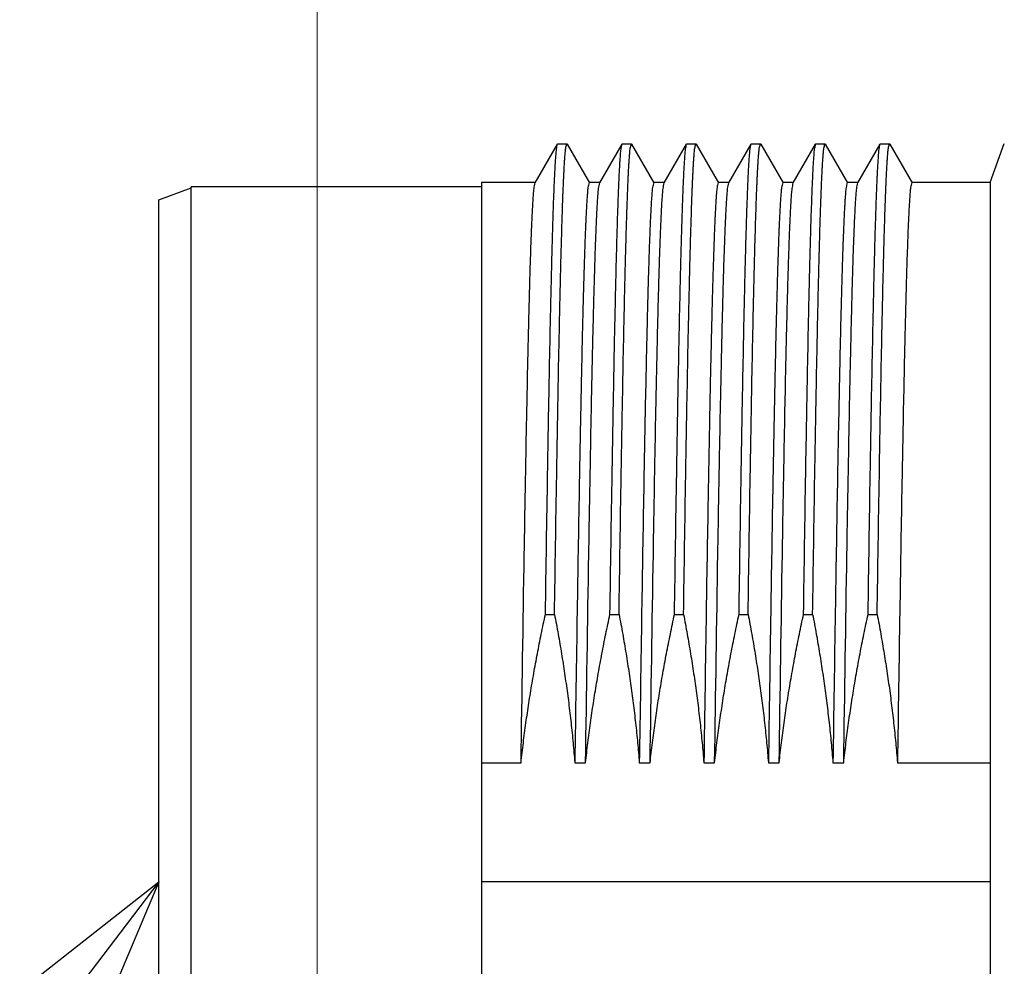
# Model space of a CAD drawing. Header units: millimetres. Extents: x 0 to 1300, y 0 to 891.
# Tile 92 of 148: x 374 to 389, y 477 to 492. Entities that reach past the tile are written whole.
import ezdxf

# ---------------------------------------------------------------- set-up
doc = ezdxf.new("R2010")
doc.units = ezdxf.units.MM
doc.header["$LTSCALE"] = 0.545669
doc.layers.add('NoLayerName_001', color=7, linetype='Continuous')
doc.layers.add('NoLayerName_008', color=7, linetype='Continuous')
doc.styles.get("Standard").update_dxf_attribs({"font": 'txt', "bigfont": 'extfont2'})
doc.dimstyles.get("Standard").update_dxf_attribs({"dimtxt": 2.5, "dimasz": 2.5, "dimexe": 1, "dimexo": 1, "dimtad": 1, "dimdec": 3, "dimzin": 0, "dimdsep": 46, "dimtxsty": 'Standard', "dimcen": 2.5, "dimadec": 3, "dimazin": 0, "dimtfac": 0.75, "dimtdec": 3, "dimtmove": 0, "dimatfit": 3, "dimfxl": 1, "dimarcsym": 0})

# ---------------------------------------------------------------- blocks, each defined once
blk = doc.blocks.new('_OPEN30')
at = {"color": 0, "linetype": 'ByBlock', "lineweight": -2}
for p, q in [((-1, 0.267949), (0, 0)), ((0, 0), (-1, -0.267949)), ((0, 0), (-1, 0))]:
    blk.add_line(p, q, dxfattribs=at)
blk = doc.blocks.new('*D33')
at = {"layer": 'Defpoints', "color": 0}
for p in [(378.5, 537.5), (600, 535), (378.5, 404.675)]:
    blk.add_point(p, dxfattribs=at)
at = {"layer": 'NoLayerName_001', "color": 0, "linetype": 'Continuous', "lineweight": 13}
for p, q in [((378.5, 534.5), (378.5, 401.675)), ((600, 532), (600, 401.675)), ((595.5, 404.675), (383, 404.675))]:
    blk.add_line(p, q, dxfattribs=at)
at = {"layer": 'NoLayerName_001', "color": 0, "lineweight": 13, "xscale": 4.5, "yscale": 4.5, "zscale": 4.5, "rotation": 180}
blk.add_blockref('_OPEN30', (378.5, 404.675), dxfattribs=at)
at = {"layer": 'NoLayerName_001', "color": 0, "lineweight": 13, "xscale": 4.5, "yscale": 4.5, "zscale": 4.5}
blk.add_blockref('_OPEN30', (600, 404.675), dxfattribs=at)
at = {"layer": 'NoLayerName_001', "color": 0, "lineweight": 13, "insert": (489.25, 413.896), "char_height": 10.5, "attachment_point": 5}
blk.add_mtext('\\W0.8000;２２２', dxfattribs=at)

msp = doc.modelspace()

# ---------------------------------------------------------------- linework, layer by layer
at = {"layer": 'NoLayerName_001', "color": 60, "linetype": 'Continuous', "lineweight": 25}
for p, q in [((381.87945353, 489.43899739), (382.2257869, 490.03868075)), ((382.2257869, 490.03868075), (382.22962057, 490.042)), ((382.22962057, 490.042), (382.3705087, 490.042)), ((382.3705087, 490.042), (382.37434237, 490.03868075)), ((382.37434237, 490.03868075), (382.72067574, 489.43899739)), ((382.87945353, 489.43899739), (383.2257869, 490.03868075)), ((383.2257869, 490.03868075), (383.22962057, 490.042)), ((383.22962057, 490.042), (383.3705087, 490.042)), ((383.3705087, 490.042), (383.37434237, 490.03868075)), ((383.37434237, 490.03868075), (383.72067574, 489.43899739)), ((383.87945353, 489.43899739), (384.2257869, 490.03868075)), ((384.2257869, 490.03868075), (384.22962057, 490.042)), ((384.22962057, 490.042), (384.3705087, 490.042)), ((384.3705087, 490.042), (384.37434237, 490.03868075)), ((384.37434237, 490.03868075), (384.72067574, 489.43899739)), ((384.87945353, 489.43899739), (385.2257869, 490.03868075)), ((385.2257869, 490.03868075), (385.22962057, 490.042)), ((385.22962057, 490.042), (385.3705087, 490.042)), ((385.3705087, 490.042), (385.37434237, 490.03868075)), ((385.37434237, 490.03868075), (385.72067574, 489.43899739)), ((385.87945353, 489.43899739), (386.2257869, 490.03868075)), ((386.2257869, 490.03868075), (386.22962057, 490.042)), ((386.22962057, 490.042), (386.3705087, 490.042)), ((386.3705087, 490.042), (386.37434237, 490.03868075)), ((386.37434237, 490.03868075), (386.72067574, 489.43899739)), ((386.87945353, 489.43899739), (387.2257869, 490.03868075)), ((387.2257869, 490.03868075), (387.22962057, 490.042)), ((387.22962057, 490.042), (387.3705087, 490.042)), ((387.3705087, 490.042), (387.37434237, 490.03868075)), ((387.37434237, 490.03868075), (387.72067574, 489.43899739)), ((381.88349908, 489.4425), (381.05006463, 489.4425)), ((381.05006463, 489.44231356), (381.05006463, 467.75768644)), ((382.88349908, 489.4425), (382.71663019, 489.4425)), ((383.88349908, 489.4425), (383.71663019, 489.4425)), ((384.88349908, 489.4425), (384.71663019, 489.4425)), ((385.88349908, 489.4425), (385.71663019, 489.4425)), ((386.88349908, 489.4425), (386.71663019, 489.4425)), ((388.92895272, 489.4425), (387.71663019, 489.4425)), ((388.92895272, 489.4425), (388.92895272, 467.7575)), ((382.03865716, 482.74760654), (382.17954529, 482.74760654)), ((383.03865716, 482.74760654), (383.17954529, 482.74760654)), ((384.03865716, 482.74760654), (384.17954529, 482.74760654)), ((385.03865716, 482.74760654), (385.17954529, 482.74760654)), ((386.03865716, 482.74760654), (386.17954529, 482.74760654)), ((387.03865716, 482.74760654), (387.17954529, 482.74760654)), ((381.05006463, 480.44787615), (381.66075675, 480.44787615)), ((382.49388786, 480.44787615), (382.66075675, 480.44787615)), ((383.49388786, 480.44787615), (383.66075675, 480.44787615)), ((384.49388786, 480.44787615), (384.66075675, 480.44787615)), ((385.49388786, 480.44787615), (385.66075675, 480.44787615)), ((386.49388786, 480.44787615), (386.66075675, 480.44787615)), ((387.49388786, 480.44787615), (388.92895272, 480.44787615)), ((388.92895272, 478.6), (381.05006463, 478.6))]:
    msp.add_line(p, q, dxfattribs=at)
for points, knots in [([(382.03865716, 482.74760654), (382.05011165, 483.47705781), (382.06696609, 484.61177542), (382.09154539, 486.01660394), (382.10819095, 486.88108565), (382.12076544, 487.47539405), (382.13071751, 487.90760049), (382.1387789, 488.23174106), (382.14600451, 488.50184507), (382.15222185, 488.71791635), (382.15807088, 488.90696656), (382.1634339, 489.06899834), (382.16827441, 489.20401197), (382.17243366, 489.31201201), (382.17572859, 489.39300554), (382.17922277, 489.47399161), (382.18295172, 489.55496703), (382.18700085, 489.63592778), (382.19153122, 489.71685715), (382.19641062, 489.79778588), (382.2028903, 489.87854823), (382.20818712, 489.95955288), (382.22067073, 490.0122123), (382.22578691, 490.03866456)], [0, 0, 0, 0, 2.1886235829, 3.4045258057, 4.2151272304, 4.7825481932, 5.187848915, 5.5120895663, 5.7552699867, 5.9984504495, 6.1605710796, 6.3226916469, 6.4848115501, 6.5658714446, 6.646931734, 6.7279929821, 6.8090551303, 6.8901160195, 6.9711741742, 7.0522352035, 7.1332938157, 7.2143798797, 7.2952073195, 7.2952073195, 7.2952073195, 7.2952073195]), ([(382.17954529, 482.74760654), (382.19081424, 483.46598834), (382.20733019, 484.57833654), (382.23158575, 485.9687134), (382.24797224, 486.82608618), (382.26063136, 487.42854144), (382.27067305, 487.8687799), (382.27925307, 488.21632116), (382.28668435, 488.49433965), (382.29334539, 488.72600874), (382.29909002, 488.91133173), (382.30449648, 489.0734771), (382.30946734, 489.21244735), (382.31393654, 489.3282439), (382.31779207, 489.42086986), (382.32085237, 489.49033216), (382.32410004, 489.5597862), (382.32758372, 489.6292276), (382.33134108, 489.69865837), (382.33556834, 489.76805149), (382.34005843, 489.83746598), (382.34641014, 489.90660453), (382.35034109, 489.97600104), (382.36479789, 490.01993448), (382.3705087, 490.04198041)], [0, 0, 0, 0, 2.1554105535, 3.337409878, 4.1717623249, 4.7279973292, 5.1451736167, 5.4928205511, 5.7709381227, 5.9795263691, 6.1881146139, 6.3271735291, 6.4662324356, 6.6052915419, 6.6748210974, 6.7443506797, 6.8138805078, 6.8834100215, 6.9529383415, 7.0224697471, 7.0919990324, 7.1615237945, 7.2310398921, 7.2993606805, 7.2993606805, 7.2993606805, 7.2993606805]), ([(383.03865716, 482.74760654), (383.05011165, 483.47705781), (383.06696609, 484.61177542), (383.09154539, 486.01660394), (383.10819095, 486.88108565), (383.12076544, 487.47539405), (383.13071751, 487.90760049), (383.1387789, 488.23174106), (383.14600451, 488.50184507), (383.15222185, 488.71791635), (383.15807088, 488.90696656), (383.1634339, 489.06899834), (383.16827441, 489.20401197), (383.17243366, 489.31201201), (383.17572859, 489.39300554), (383.17922277, 489.47399161), (383.18295172, 489.55496703), (383.18700085, 489.63592778), (383.19153122, 489.71685715), (383.19641062, 489.79778588), (383.2028903, 489.87854823), (383.20818712, 489.95955288), (383.22067073, 490.0122123), (383.22578691, 490.03866456)], [0, 0, 0, 0, 2.1886235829, 3.4045258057, 4.2151272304, 4.7825481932, 5.187848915, 5.5120895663, 5.7552699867, 5.9984504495, 6.1605710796, 6.3226916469, 6.4848115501, 6.5658714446, 6.646931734, 6.7279929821, 6.8090551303, 6.8901160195, 6.9711741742, 7.0522352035, 7.1332938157, 7.2143798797, 7.2952073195, 7.2952073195, 7.2952073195, 7.2952073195]), ([(383.17954529, 482.74760654), (383.19081424, 483.46598834), (383.20733019, 484.57833654), (383.23158575, 485.9687134), (383.24797224, 486.82608618), (383.26063136, 487.42854144), (383.27067305, 487.8687799), (383.27925307, 488.21632116), (383.28668435, 488.49433965), (383.29334539, 488.72600874), (383.29909002, 488.91133173), (383.30449648, 489.0734771), (383.30946734, 489.21244735), (383.31393654, 489.3282439), (383.31779207, 489.42086986), (383.32085237, 489.49033216), (383.32410004, 489.5597862), (383.32758372, 489.6292276), (383.33134108, 489.69865837), (383.33556834, 489.76805149), (383.34005843, 489.83746598), (383.34641014, 489.90660453), (383.35034109, 489.97600104), (383.36479789, 490.01993448), (383.3705087, 490.04198041)], [0, 0, 0, 0, 2.1554105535, 3.337409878, 4.1717623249, 4.7279973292, 5.1451736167, 5.4928205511, 5.7709381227, 5.9795263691, 6.1881146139, 6.3271735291, 6.4662324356, 6.6052915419, 6.6748210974, 6.7443506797, 6.8138805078, 6.8834100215, 6.9529383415, 7.0224697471, 7.0919990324, 7.1615237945, 7.2310398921, 7.2993606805, 7.2993606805, 7.2993606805, 7.2993606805]), ([(384.03865716, 482.74760654), (384.05011165, 483.47705781), (384.06696609, 484.61177542), (384.09154539, 486.01660394), (384.10819095, 486.88108565), (384.12076544, 487.47539405), (384.13071751, 487.90760049), (384.1387789, 488.23174106), (384.14600451, 488.50184507), (384.15222185, 488.71791635), (384.15807088, 488.90696656), (384.1634339, 489.06899834), (384.16827441, 489.20401197), (384.17243366, 489.31201201), (384.17572859, 489.39300554), (384.17922277, 489.47399161), (384.18295172, 489.55496703), (384.18700085, 489.63592778), (384.19153122, 489.71685715), (384.19641062, 489.79778588), (384.2028903, 489.87854823), (384.20818712, 489.95955288), (384.22067073, 490.0122123), (384.22578691, 490.03866456)], [0, 0, 0, 0, 2.1886235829, 3.4045258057, 4.2151272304, 4.7825481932, 5.187848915, 5.5120895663, 5.7552699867, 5.9984504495, 6.1605710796, 6.3226916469, 6.4848115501, 6.5658714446, 6.646931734, 6.7279929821, 6.8090551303, 6.8901160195, 6.9711741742, 7.0522352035, 7.1332938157, 7.2143798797, 7.2952073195, 7.2952073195, 7.2952073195, 7.2952073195]), ([(384.17954529, 482.74760654), (384.19081424, 483.46598834), (384.20733019, 484.57833654), (384.23158575, 485.9687134), (384.24797224, 486.82608618), (384.26063136, 487.42854144), (384.27067305, 487.8687799), (384.27925307, 488.21632116), (384.28668435, 488.49433965), (384.29334539, 488.72600874), (384.29909002, 488.91133173), (384.30449648, 489.0734771), (384.30946734, 489.21244735), (384.31393654, 489.3282439), (384.31779207, 489.42086986), (384.32085237, 489.49033216), (384.32410004, 489.5597862), (384.32758372, 489.6292276), (384.33134108, 489.69865837), (384.33556834, 489.76805149), (384.34005843, 489.83746598), (384.34641014, 489.90660453), (384.35034109, 489.97600104), (384.36479789, 490.01993448), (384.3705087, 490.04198041)], [0, 0, 0, 0, 2.1554105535, 3.337409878, 4.1717623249, 4.7279973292, 5.1451736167, 5.4928205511, 5.7709381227, 5.9795263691, 6.1881146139, 6.3271735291, 6.4662324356, 6.6052915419, 6.6748210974, 6.7443506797, 6.8138805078, 6.8834100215, 6.9529383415, 7.0224697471, 7.0919990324, 7.1615237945, 7.2310398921, 7.2993606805, 7.2993606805, 7.2993606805, 7.2993606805]), ([(385.03865716, 482.74760654), (385.05011165, 483.47705781), (385.06696609, 484.61177542), (385.09154539, 486.01660394), (385.10819095, 486.88108565), (385.12076544, 487.47539405), (385.13071751, 487.90760049), (385.1387789, 488.23174106), (385.14600451, 488.50184507), (385.15222185, 488.71791635), (385.15807088, 488.90696656), (385.1634339, 489.06899834), (385.16827441, 489.20401197), (385.17243366, 489.31201201), (385.17572859, 489.39300554), (385.17922277, 489.47399161), (385.18295172, 489.55496703), (385.18700085, 489.63592778), (385.19153122, 489.71685715), (385.19641062, 489.79778588), (385.2028903, 489.87854823), (385.20818712, 489.95955288), (385.22067073, 490.0122123), (385.22578691, 490.03866456)], [0, 0, 0, 0, 2.1886235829, 3.4045258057, 4.2151272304, 4.7825481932, 5.187848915, 5.5120895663, 5.7552699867, 5.9984504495, 6.1605710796, 6.3226916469, 6.4848115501, 6.5658714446, 6.646931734, 6.7279929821, 6.8090551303, 6.8901160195, 6.9711741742, 7.0522352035, 7.1332938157, 7.2143798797, 7.2952073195, 7.2952073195, 7.2952073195, 7.2952073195]), ([(385.17954529, 482.74760654), (385.19081424, 483.46598834), (385.20733019, 484.57833654), (385.23158575, 485.9687134), (385.24797224, 486.82608618), (385.26063136, 487.42854144), (385.27067305, 487.8687799), (385.27925307, 488.21632116), (385.28668435, 488.49433965), (385.29334539, 488.72600874), (385.29909002, 488.91133173), (385.30449648, 489.0734771), (385.30946734, 489.21244735), (385.31393654, 489.3282439), (385.31779207, 489.42086986), (385.32085237, 489.49033216), (385.32410004, 489.5597862), (385.32758372, 489.6292276), (385.33134108, 489.69865837), (385.33556834, 489.76805149), (385.34005843, 489.83746598), (385.34641014, 489.90660453), (385.35034109, 489.97600104), (385.36479789, 490.01993448), (385.3705087, 490.04198041)], [0, 0, 0, 0, 2.1554105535, 3.337409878, 4.1717623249, 4.7279973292, 5.1451736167, 5.4928205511, 5.7709381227, 5.9795263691, 6.1881146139, 6.3271735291, 6.4662324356, 6.6052915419, 6.6748210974, 6.7443506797, 6.8138805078, 6.8834100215, 6.9529383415, 7.0224697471, 7.0919990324, 7.1615237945, 7.2310398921, 7.2993606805, 7.2993606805, 7.2993606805, 7.2993606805]), ([(386.03865716, 482.74760654), (386.05011165, 483.47705781), (386.06696609, 484.61177542), (386.09154539, 486.01660394), (386.10819095, 486.88108565), (386.12076544, 487.47539405), (386.13071751, 487.90760049), (386.1387789, 488.23174106), (386.14600451, 488.50184507), (386.15222185, 488.71791635), (386.15807088, 488.90696656), (386.1634339, 489.06899834), (386.16827441, 489.20401197), (386.17243366, 489.31201201), (386.17572859, 489.39300554), (386.17922277, 489.47399161), (386.18295172, 489.55496703), (386.18700085, 489.63592778), (386.19153122, 489.71685715), (386.19641062, 489.79778588), (386.2028903, 489.87854823), (386.20818712, 489.95955288), (386.22067073, 490.0122123), (386.22578691, 490.03866456)], [0, 0, 0, 0, 2.1886235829, 3.4045258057, 4.2151272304, 4.7825481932, 5.187848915, 5.5120895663, 5.7552699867, 5.9984504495, 6.1605710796, 6.3226916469, 6.4848115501, 6.5658714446, 6.646931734, 6.7279929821, 6.8090551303, 6.8901160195, 6.9711741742, 7.0522352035, 7.1332938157, 7.2143798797, 7.2952073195, 7.2952073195, 7.2952073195, 7.2952073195]), ([(386.17954529, 482.74760654), (386.19081424, 483.46598834), (386.20733019, 484.57833654), (386.23158575, 485.9687134), (386.24797224, 486.82608618), (386.26063136, 487.42854144), (386.27067305, 487.8687799), (386.27925307, 488.21632116), (386.28668435, 488.49433965), (386.29334539, 488.72600874), (386.29909002, 488.91133173), (386.30449648, 489.0734771), (386.30946734, 489.21244735), (386.31393654, 489.3282439), (386.31779207, 489.42086986), (386.32085237, 489.49033216), (386.32410004, 489.5597862), (386.32758372, 489.6292276), (386.33134108, 489.69865837), (386.33556834, 489.76805149), (386.34005843, 489.83746598), (386.34641014, 489.90660453), (386.35034109, 489.97600104), (386.36479789, 490.01993448), (386.3705087, 490.04198041)], [0, 0, 0, 0, 2.1554105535, 3.337409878, 4.1717623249, 4.7279973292, 5.1451736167, 5.4928205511, 5.7709381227, 5.9795263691, 6.1881146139, 6.3271735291, 6.4662324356, 6.6052915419, 6.6748210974, 6.7443506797, 6.8138805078, 6.8834100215, 6.9529383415, 7.0224697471, 7.0919990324, 7.1615237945, 7.2310398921, 7.2993606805, 7.2993606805, 7.2993606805, 7.2993606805]), ([(387.03865716, 482.74760654), (387.05011165, 483.47705781), (387.06696609, 484.61177542), (387.09154539, 486.01660394), (387.10819095, 486.88108565), (387.12076544, 487.47539405), (387.13071751, 487.90760049), (387.1387789, 488.23174106), (387.14600451, 488.50184507), (387.15222185, 488.71791635), (387.15807088, 488.90696656), (387.1634339, 489.06899834), (387.16827441, 489.20401197), (387.17243366, 489.31201201), (387.17572859, 489.39300554), (387.17922277, 489.47399161), (387.18295172, 489.55496703), (387.18700085, 489.63592778), (387.19153122, 489.71685715), (387.19641062, 489.79778588), (387.2028903, 489.87854823), (387.20818712, 489.95955288), (387.22067073, 490.0122123), (387.22578691, 490.03866456)], [0, 0, 0, 0, 2.1886235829, 3.4045258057, 4.2151272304, 4.7825481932, 5.187848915, 5.5120895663, 5.7552699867, 5.9984504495, 6.1605710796, 6.3226916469, 6.4848115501, 6.5658714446, 6.646931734, 6.7279929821, 6.8090551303, 6.8901160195, 6.9711741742, 7.0522352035, 7.1332938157, 7.2143798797, 7.2952073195, 7.2952073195, 7.2952073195, 7.2952073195]), ([(387.17954529, 482.74760654), (387.19081424, 483.46598834), (387.20733019, 484.57833654), (387.23158575, 485.9687134), (387.24797224, 486.82608618), (387.26063136, 487.42854144), (387.27067305, 487.8687799), (387.27925307, 488.21632116), (387.28668435, 488.49433965), (387.29334539, 488.72600874), (387.29909002, 488.91133173), (387.30449648, 489.0734771), (387.30946734, 489.21244735), (387.31393654, 489.3282439), (387.31779207, 489.42086986), (387.32085237, 489.49033216), (387.32410004, 489.5597862), (387.32758372, 489.6292276), (387.33134108, 489.69865837), (387.33556834, 489.76805149), (387.34005843, 489.83746598), (387.34641014, 489.90660453), (387.35034109, 489.97600104), (387.36479789, 490.01993448), (387.3705087, 490.04198041)], [0, 0, 0, 0, 2.1554105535, 3.337409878, 4.1717623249, 4.7279973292, 5.1451736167, 5.4928205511, 5.7709381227, 5.9795263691, 6.1881146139, 6.3271735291, 6.4662324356, 6.6052915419, 6.6748210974, 6.7443506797, 6.8138805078, 6.8834100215, 6.9529383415, 7.0224697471, 7.0919990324, 7.1615237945, 7.2310398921, 7.2993606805, 7.2993606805, 7.2993606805, 7.2993606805]), ([(381.66075675, 480.44787615), (381.67757354, 481.52725512), (381.70041562, 483.08638143), (381.73264085, 484.94525961), (381.75151239, 485.93463102), (381.76528692, 486.59418816), (381.77616044, 487.07384746), (381.78495767, 487.43357689), (381.79282848, 487.73333771), (381.79959454, 487.97313371), (381.80595855, 488.18294222), (381.81179148, 488.36276641), (381.81703284, 488.51260727), (381.82155399, 488.6324679), (381.82513136, 488.72235608), (381.82892151, 488.81223563), (381.83298485, 488.90210285), (381.83737601, 488.99195658), (381.84225617, 489.08177899), (381.84757063, 489.17159933), (381.8545379, 489.26123519), (381.86039351, 489.35110767), (381.87390505, 489.40960095), (381.87945354, 489.43898029)], [0, 0, 0, 0, 3.2385299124, 4.6778767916, 5.5774684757, 6.2071826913, 6.6569785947, 7.0168153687, 7.2866929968, 7.5565705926, 7.7364890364, 7.9164076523, 8.0963264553, 8.1862857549, 8.2762450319, 8.366204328, 8.4561634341, 8.5461226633, 8.6360826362, 8.7260402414, 8.8160037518, 8.9059489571, 8.9956450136, 8.9956450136, 8.9956450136, 8.9956450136]), ([(382.71663022, 489.44247909), (382.7103997, 489.41760141), (382.69462694, 489.36798241), (382.69033704, 489.28985913), (382.68341175, 489.21198666), (382.678513, 489.13383593), (382.67390761, 489.05570663), (382.66980147, 488.97753952), (382.66599851, 488.89935988), (382.66245475, 488.8211673), (382.65911868, 488.74296601), (382.65490282, 488.63868791), (382.65000583, 488.50832558), (382.64457232, 488.35187493), (382.63864382, 488.16933534), (382.63236483, 487.96070304), (382.62504944, 487.69989737), (382.61689565, 487.38691374), (382.60682749, 486.96958219), (382.59468594, 486.4218097), (382.57879575, 485.63924682), (382.55622337, 484.41318674), (382.52677849, 482.63925607), (382.50588107, 481.23050804), (382.49388786, 480.44787615)], [0, 0, 0, 0, 0.0769380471, 0.1552309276, 0.2334975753, 0.3117739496, 0.3900449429, 0.468317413, 0.5465903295, 0.6248627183, 0.7031350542, 0.7814074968, 0.9379523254, 1.0944970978, 1.2510419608, 1.4858594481, 1.7206767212, 2.0337662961, 2.4251282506, 2.9730349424, 3.6774863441, 4.77329957, 6.6518365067, 9.0000078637, 9.0000078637, 9.0000078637, 9.0000078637]), ([(382.66075675, 480.44787615), (382.67757354, 481.52725512), (382.70041562, 483.08638143), (382.73264085, 484.94525961), (382.75151239, 485.93463102), (382.76528692, 486.59418816), (382.77616044, 487.07384746), (382.78495767, 487.43357689), (382.79282848, 487.73333771), (382.79959454, 487.97313371), (382.80595855, 488.18294222), (382.81179148, 488.36276641), (382.81703284, 488.51260727), (382.82155399, 488.6324679), (382.82513136, 488.72235608), (382.82892151, 488.81223563), (382.83298485, 488.90210285), (382.83737601, 488.99195658), (382.84225617, 489.08177899), (382.84757063, 489.17159933), (382.8545379, 489.26123519), (382.86039351, 489.35110767), (382.87390505, 489.40960095), (382.87945354, 489.43898029)], [0, 0, 0, 0, 3.2385299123, 4.6778767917, 5.5774684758, 6.2071826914, 6.6569785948, 7.0168153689, 7.286692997, 7.5565705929, 7.7364890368, 7.9164076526, 8.0963264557, 8.1862857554, 8.2762450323, 8.3662043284, 8.4561634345, 8.5461226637, 8.6360826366, 8.7260402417, 8.8160037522, 8.9059489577, 8.9956450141, 8.9956450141, 8.9956450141, 8.9956450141]), ([(383.71663017, 489.44247909), (383.71039966, 489.4176014), (383.69462695, 489.36798236), (383.69033703, 489.28985909), (383.68341174, 489.21198661), (383.678513, 489.13383589), (383.67390761, 489.05570658), (383.66980146, 488.97753948), (383.66599851, 488.89935983), (383.66245475, 488.82116725), (383.65911868, 488.74296596), (383.65490281, 488.63868786), (383.65000583, 488.50832553), (383.64457232, 488.35187489), (383.63864381, 488.1693353), (383.63236483, 487.960703), (383.62504944, 487.69989733), (383.61689565, 487.3869137), (383.60682749, 486.96958216), (383.59468594, 486.42180966), (383.57879575, 485.63924679), (383.55622337, 484.41318672), (383.52677849, 482.63925605), (383.50588107, 481.23050804), (383.49388786, 480.44787615)], [0, 0, 0, 0, 0.0769380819, 0.1552309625, 0.2334976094, 0.3117739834, 0.3900449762, 0.4683174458, 0.5465903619, 0.6248627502, 0.7031350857, 0.7814075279, 0.9379523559, 1.0944971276, 1.2510419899, 1.485859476, 1.7206767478, 2.033766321, 2.4251282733, 2.973034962, 3.6774863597, 4.7732995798, 6.6518365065, 9.0000078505, 9.0000078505, 9.0000078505, 9.0000078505]), ([(383.66075675, 480.44787615), (383.67757354, 481.52725512), (383.70041562, 483.08638143), (383.73264085, 484.94525961), (383.75151239, 485.93463102), (383.76528692, 486.59418816), (383.77616044, 487.07384746), (383.78495767, 487.43357689), (383.79282848, 487.73333771), (383.79959454, 487.97313371), (383.80595855, 488.18294222), (383.81179148, 488.36276641), (383.81703284, 488.51260727), (383.82155399, 488.6324679), (383.82513136, 488.72235608), (383.82892151, 488.81223563), (383.83298485, 488.90210285), (383.83737601, 488.99195658), (383.84225617, 489.08177899), (383.84757063, 489.17159933), (383.8545379, 489.26123519), (383.86039351, 489.35110767), (383.87390505, 489.40960095), (383.87945354, 489.43898029)], [0, 0, 0, 0, 3.2385299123, 4.6778767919, 5.5774684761, 6.2071826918, 6.6569785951, 7.0168153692, 7.2866929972, 7.5565705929, 7.7364890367, 7.9164076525, 8.0963264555, 8.1862857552, 8.2762450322, 8.3662043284, 8.4561634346, 8.5461226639, 8.6360826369, 8.7260402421, 8.8160037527, 8.905948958, 8.9956450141, 8.9956450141, 8.9956450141, 8.9956450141]), ([(384.71663018, 489.44247909), (384.71039967, 489.4176014), (384.69462695, 489.36798237), (384.69033703, 489.28985909), (384.68341174, 489.21198662), (384.678513, 489.13383589), (384.67390761, 489.05570659), (384.66980146, 488.97753948), (384.66599851, 488.89935984), (384.66245475, 488.82116726), (384.65911868, 488.74296597), (384.65490281, 488.63868787), (384.65000583, 488.50832554), (384.64457232, 488.35187489), (384.63864381, 488.1693353), (384.63236483, 487.960703), (384.62504944, 487.69989734), (384.61689565, 487.38691371), (384.60682749, 486.96958216), (384.59468594, 486.42180967), (384.57879575, 485.6392468), (384.55622337, 484.41318672), (384.52677849, 482.63925606), (384.50588107, 481.23050804), (384.49388786, 480.44787615)], [0, 0, 0, 0, 0.076938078, 0.1552309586, 0.2334976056, 0.3117739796, 0.3900449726, 0.4683174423, 0.5465903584, 0.6248627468, 0.7031350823, 0.7814075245, 0.9379523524, 1.094497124, 1.2510419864, 1.4858594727, 1.7206767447, 2.0337663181, 2.4251282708, 2.97303496, 3.6774863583, 4.7732995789, 6.6518365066, 9.0000078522, 9.0000078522, 9.0000078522, 9.0000078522]), ([(384.66075675, 480.44787615), (384.67757354, 481.52725512), (384.70041562, 483.08638143), (384.73264085, 484.94525961), (384.75151239, 485.93463102), (384.76528692, 486.59418816), (384.77616044, 487.07384746), (384.78495767, 487.43357689), (384.79282848, 487.73333771), (384.79959454, 487.97313371), (384.80595855, 488.18294222), (384.81179148, 488.36276641), (384.81703284, 488.51260727), (384.82155399, 488.6324679), (384.82513136, 488.72235608), (384.82892151, 488.81223563), (384.83298485, 488.90210285), (384.83737601, 488.99195658), (384.84225617, 489.08177899), (384.84757063, 489.17159933), (384.8545379, 489.26123519), (384.86039351, 489.35110767), (384.87390505, 489.40960095), (384.87945354, 489.43898029)], [0, 0, 0, 0, 3.2385299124, 4.6778767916, 5.5774684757, 6.2071826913, 6.6569785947, 7.0168153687, 7.2866929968, 7.5565705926, 7.7364890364, 7.9164076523, 8.0963264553, 8.1862857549, 8.2762450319, 8.366204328, 8.4561634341, 8.5461226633, 8.6360826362, 8.7260402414, 8.8160037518, 8.9059489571, 8.9956450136, 8.9956450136, 8.9956450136, 8.9956450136]), ([(385.71663022, 489.44247909), (385.7103997, 489.41760141), (385.69462694, 489.36798241), (385.69033704, 489.28985913), (385.68341175, 489.21198666), (385.678513, 489.13383593), (385.67390761, 489.05570663), (385.66980147, 488.97753952), (385.66599851, 488.89935988), (385.66245475, 488.8211673), (385.65911868, 488.74296601), (385.65490282, 488.63868791), (385.65000583, 488.50832558), (385.64457232, 488.35187493), (385.63864382, 488.16933534), (385.63236483, 487.96070304), (385.62504944, 487.69989737), (385.61689565, 487.38691374), (385.60682749, 486.96958219), (385.59468594, 486.4218097), (385.57879575, 485.63924682), (385.55622337, 484.41318674), (385.52677849, 482.63925607), (385.50588107, 481.23050804), (385.49388786, 480.44787615)], [0, 0, 0, 0, 0.0769380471, 0.1552309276, 0.2334975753, 0.3117739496, 0.3900449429, 0.468317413, 0.5465903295, 0.6248627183, 0.7031350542, 0.7814074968, 0.9379523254, 1.0944970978, 1.2510419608, 1.4858594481, 1.7206767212, 2.0337662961, 2.4251282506, 2.9730349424, 3.6774863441, 4.77329957, 6.6518365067, 9.0000078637, 9.0000078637, 9.0000078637, 9.0000078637]), ([(385.66075675, 480.44787615), (385.67757354, 481.52725512), (385.70041562, 483.08638143), (385.73264085, 484.94525961), (385.75151239, 485.93463102), (385.76528692, 486.59418816), (385.77616044, 487.07384746), (385.78495767, 487.43357689), (385.79282848, 487.73333771), (385.79959454, 487.97313371), (385.80595855, 488.18294222), (385.81179148, 488.36276641), (385.81703284, 488.51260727), (385.82155399, 488.6324679), (385.82513136, 488.72235608), (385.82892151, 488.81223563), (385.83298485, 488.90210285), (385.83737601, 488.99195658), (385.84225617, 489.08177899), (385.84757063, 489.17159933), (385.8545379, 489.26123519), (385.86039351, 489.35110767), (385.87390505, 489.40960095), (385.87945354, 489.43898029)], [0, 0, 0, 0, 3.2385299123, 4.6778767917, 5.5774684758, 6.2071826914, 6.6569785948, 7.0168153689, 7.286692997, 7.5565705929, 7.7364890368, 7.9164076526, 8.0963264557, 8.1862857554, 8.2762450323, 8.3662043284, 8.4561634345, 8.5461226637, 8.6360826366, 8.7260402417, 8.8160037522, 8.9059489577, 8.9956450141, 8.9956450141, 8.9956450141, 8.9956450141]), ([(386.71663017, 489.44247909), (386.71039966, 489.4176014), (386.69462695, 489.36798236), (386.69033703, 489.28985909), (386.68341174, 489.21198661), (386.678513, 489.13383589), (386.67390761, 489.05570658), (386.66980146, 488.97753948), (386.66599851, 488.89935983), (386.66245475, 488.82116725), (386.65911868, 488.74296596), (386.65490281, 488.63868786), (386.65000583, 488.50832553), (386.64457232, 488.35187489), (386.63864381, 488.1693353), (386.63236483, 487.960703), (386.62504944, 487.69989733), (386.61689565, 487.3869137), (386.60682749, 486.96958216), (386.59468594, 486.42180966), (386.57879575, 485.63924679), (386.55622337, 484.41318672), (386.52677849, 482.63925605), (386.50588107, 481.23050804), (386.49388786, 480.44787615)], [0, 0, 0, 0, 0.0769380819, 0.1552309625, 0.2334976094, 0.3117739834, 0.3900449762, 0.4683174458, 0.5465903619, 0.6248627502, 0.7031350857, 0.7814075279, 0.9379523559, 1.0944971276, 1.2510419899, 1.485859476, 1.7206767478, 2.033766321, 2.4251282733, 2.973034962, 3.6774863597, 4.7732995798, 6.6518365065, 9.0000078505, 9.0000078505, 9.0000078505, 9.0000078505]), ([(386.66075675, 480.44787615), (386.67757354, 481.52725512), (386.70041562, 483.08638143), (386.73264085, 484.94525961), (386.75151239, 485.93463102), (386.76528692, 486.59418816), (386.77616044, 487.07384746), (386.78495767, 487.43357689), (386.79282848, 487.73333771), (386.79959454, 487.97313371), (386.80595855, 488.18294222), (386.81179148, 488.36276641), (386.81703284, 488.51260727), (386.82155399, 488.6324679), (386.82513136, 488.72235608), (386.82892151, 488.81223563), (386.83298485, 488.90210285), (386.83737601, 488.99195658), (386.84225617, 489.08177899), (386.84757063, 489.17159933), (386.8545379, 489.26123519), (386.86039351, 489.35110767), (386.87390505, 489.40960095), (386.87945354, 489.43898029)], [0, 0, 0, 0, 3.2385299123, 4.6778767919, 5.5774684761, 6.2071826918, 6.6569785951, 7.0168153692, 7.2866929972, 7.5565705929, 7.7364890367, 7.9164076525, 8.0963264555, 8.1862857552, 8.2762450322, 8.3662043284, 8.4561634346, 8.5461226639, 8.6360826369, 8.7260402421, 8.8160037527, 8.905948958, 8.9956450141, 8.9956450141, 8.9956450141, 8.9956450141]), ([(387.71663018, 489.44247909), (387.71039967, 489.4176014), (387.69462695, 489.36798237), (387.69033703, 489.28985909), (387.68341174, 489.21198662), (387.678513, 489.13383589), (387.67390761, 489.05570659), (387.66980146, 488.97753948), (387.66599851, 488.89935984), (387.66245475, 488.82116726), (387.65911868, 488.74296597), (387.65490281, 488.63868787), (387.65000583, 488.50832554), (387.64457232, 488.35187489), (387.63864381, 488.1693353), (387.63236483, 487.960703), (387.62504944, 487.69989734), (387.61689565, 487.38691371), (387.60682749, 486.96958216), (387.59468594, 486.42180967), (387.57879575, 485.6392468), (387.55622337, 484.41318672), (387.52677849, 482.63925606), (387.50588107, 481.23050804), (387.49388786, 480.44787615)], [0, 0, 0, 0, 0.076938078, 0.1552309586, 0.2334976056, 0.3117739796, 0.3900449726, 0.4683174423, 0.5465903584, 0.6248627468, 0.7031350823, 0.7814075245, 0.9379523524, 1.094497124, 1.2510419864, 1.4858594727, 1.7206767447, 2.0337663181, 2.4251282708, 2.97303496, 3.6774863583, 4.7732995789, 6.6518365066, 9.0000078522, 9.0000078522, 9.0000078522, 9.0000078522]), ([(381.66075675, 480.44787615), (381.66651715, 480.49934891), (381.6777434, 480.60233523), (381.69635614, 480.75662233), (381.7160081, 480.91079841), (381.73687333, 481.06483322), (381.75888214, 481.21872349), (381.78203018, 481.3724587), (381.8062956, 481.52603025), (381.83166117, 481.67942908), (381.85810867, 481.83264617), (381.88561924, 481.9856727), (381.91417762, 482.13849905), (381.9437547, 482.29111859), (381.97437323, 482.44351352), (382.00586237, 482.59570775), (382.0278056, 482.69695998), (382.03865716, 482.74760654)], [0, 0, 0, 0, 0.1553822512, 0.3107858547, 0.4662090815, 0.6216498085, 0.7771055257, 0.9325733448, 1.0880500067, 1.2435318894, 1.3990150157, 1.5544950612, 1.7099673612, 1.8654269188, 2.0208684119, 2.1762862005, 2.3316743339, 2.3316743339, 2.3316743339, 2.3316743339]), ([(382.17954529, 482.74760654), (382.18908205, 482.69690963), (382.20840744, 482.59555214), (382.23589798, 482.44322343), (382.26247668, 482.29070869), (382.28796653, 482.13798801), (382.31239408, 481.98507999), (382.33573131, 481.83199293), (382.3579648, 481.67873787), (382.37907731, 481.52532513), (382.39905231, 481.3717652), (382.41787425, 481.21806861), (382.43552289, 481.06424553), (382.45199583, 480.91030757), (382.46722397, 480.75626091), (382.48138721, 480.60213204), (382.48962051, 480.4992836), (382.49388786, 480.44787615)], [0, 0, 0, 0, 0.1547583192, 0.3095477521, 0.4643622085, 0.6191958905, 0.7740432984, 0.9288992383, 1.0837588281, 1.2386175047, 1.3934710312, 1.5483155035, 1.7031473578, 1.8579633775, 2.012760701, 2.1675368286, 2.3222896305, 2.3222896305, 2.3222896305, 2.3222896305]), ([(382.66075675, 480.44787615), (382.66651715, 480.49934891), (382.6777434, 480.60233523), (382.69635614, 480.75662233), (382.7160081, 480.91079841), (382.73687333, 481.06483322), (382.75888214, 481.21872349), (382.78203018, 481.3724587), (382.8062956, 481.52603025), (382.83166117, 481.67942908), (382.85810867, 481.83264617), (382.88561924, 481.9856727), (382.91417762, 482.13849905), (382.9437547, 482.29111859), (382.97437323, 482.44351352), (383.00586237, 482.59570775), (383.0278056, 482.69695998), (383.03865716, 482.74760654)], [0, 0, 0, 0, 0.1553822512, 0.3107858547, 0.4662090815, 0.6216498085, 0.7771055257, 0.9325733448, 1.0880500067, 1.2435318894, 1.3990150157, 1.5544950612, 1.7099673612, 1.8654269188, 2.0208684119, 2.1762862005, 2.3316743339, 2.3316743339, 2.3316743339, 2.3316743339]), ([(383.17954529, 482.74760654), (383.18908205, 482.69690963), (383.20840744, 482.59555214), (383.23589798, 482.44322343), (383.26247668, 482.29070869), (383.28796653, 482.13798801), (383.31239408, 481.98507999), (383.33573131, 481.83199293), (383.3579648, 481.67873787), (383.37907731, 481.52532513), (383.39905231, 481.3717652), (383.41787425, 481.21806861), (383.43552289, 481.06424553), (383.45199583, 480.91030757), (383.46722397, 480.75626091), (383.48138721, 480.60213204), (383.48962051, 480.4992836), (383.49388786, 480.44787615)], [0, 0, 0, 0, 0.1547583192, 0.3095477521, 0.4643622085, 0.6191958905, 0.7740432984, 0.9288992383, 1.0837588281, 1.2386175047, 1.3934710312, 1.5483155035, 1.7031473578, 1.8579633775, 2.012760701, 2.1675368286, 2.3222896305, 2.3222896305, 2.3222896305, 2.3222896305]), ([(383.66075675, 480.44787615), (383.66651715, 480.49934891), (383.6777434, 480.60233523), (383.69635614, 480.75662233), (383.7160081, 480.91079841), (383.73687333, 481.06483322), (383.75888214, 481.21872349), (383.78203018, 481.3724587), (383.8062956, 481.52603025), (383.83166117, 481.67942908), (383.85810867, 481.83264617), (383.88561924, 481.9856727), (383.91417762, 482.13849905), (383.9437547, 482.29111859), (383.97437323, 482.44351352), (384.00586237, 482.59570775), (384.0278056, 482.69695998), (384.03865716, 482.74760654)], [0, 0, 0, 0, 0.1553822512, 0.3107858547, 0.4662090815, 0.6216498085, 0.7771055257, 0.9325733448, 1.0880500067, 1.2435318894, 1.3990150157, 1.5544950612, 1.7099673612, 1.8654269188, 2.0208684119, 2.1762862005, 2.3316743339, 2.3316743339, 2.3316743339, 2.3316743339]), ([(384.17954529, 482.74760654), (384.18908205, 482.69690963), (384.20840744, 482.59555214), (384.23589798, 482.44322343), (384.26247668, 482.29070869), (384.28796653, 482.13798801), (384.31239408, 481.98507999), (384.33573131, 481.83199293), (384.3579648, 481.67873787), (384.37907731, 481.52532513), (384.39905231, 481.3717652), (384.41787425, 481.21806861), (384.43552289, 481.06424553), (384.45199583, 480.91030757), (384.46722397, 480.75626091), (384.48138721, 480.60213204), (384.48962051, 480.4992836), (384.49388786, 480.44787615)], [0, 0, 0, 0, 0.1547583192, 0.3095477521, 0.4643622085, 0.6191958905, 0.7740432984, 0.9288992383, 1.0837588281, 1.2386175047, 1.3934710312, 1.5483155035, 1.7031473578, 1.8579633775, 2.012760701, 2.1675368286, 2.3222896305, 2.3222896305, 2.3222896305, 2.3222896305]), ([(384.66075675, 480.44787615), (384.66651715, 480.49934891), (384.6777434, 480.60233523), (384.69635614, 480.75662233), (384.7160081, 480.91079841), (384.73687333, 481.06483322), (384.75888214, 481.21872349), (384.78203018, 481.3724587), (384.8062956, 481.52603025), (384.83166117, 481.67942908), (384.85810867, 481.83264617), (384.88561924, 481.9856727), (384.91417762, 482.13849905), (384.9437547, 482.29111859), (384.97437323, 482.44351352), (385.00586237, 482.59570775), (385.0278056, 482.69695998), (385.03865716, 482.74760654)], [0, 0, 0, 0, 0.1553822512, 0.3107858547, 0.4662090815, 0.6216498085, 0.7771055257, 0.9325733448, 1.0880500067, 1.2435318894, 1.3990150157, 1.5544950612, 1.7099673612, 1.8654269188, 2.0208684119, 2.1762862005, 2.3316743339, 2.3316743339, 2.3316743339, 2.3316743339]), ([(385.17954529, 482.74760654), (385.18908205, 482.69690963), (385.20840744, 482.59555214), (385.23589798, 482.44322343), (385.26247668, 482.29070869), (385.28796653, 482.13798801), (385.31239408, 481.98507999), (385.33573131, 481.83199293), (385.3579648, 481.67873787), (385.37907731, 481.52532513), (385.39905231, 481.3717652), (385.41787425, 481.21806861), (385.43552289, 481.06424553), (385.45199583, 480.91030757), (385.46722397, 480.75626091), (385.48138721, 480.60213204), (385.48962051, 480.4992836), (385.49388786, 480.44787615)], [0, 0, 0, 0, 0.1547583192, 0.3095477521, 0.4643622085, 0.6191958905, 0.7740432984, 0.9288992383, 1.0837588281, 1.2386175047, 1.3934710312, 1.5483155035, 1.7031473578, 1.8579633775, 2.012760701, 2.1675368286, 2.3222896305, 2.3222896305, 2.3222896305, 2.3222896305]), ([(385.66075675, 480.44787615), (385.66651715, 480.49934891), (385.6777434, 480.60233523), (385.69635614, 480.75662233), (385.7160081, 480.91079841), (385.73687333, 481.06483322), (385.75888214, 481.21872349), (385.78203018, 481.3724587), (385.8062956, 481.52603025), (385.83166117, 481.67942908), (385.85810867, 481.83264617), (385.88561924, 481.9856727), (385.91417762, 482.13849905), (385.9437547, 482.29111859), (385.97437323, 482.44351352), (386.00586237, 482.59570775), (386.0278056, 482.69695998), (386.03865716, 482.74760654)], [0, 0, 0, 0, 0.1553822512, 0.3107858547, 0.4662090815, 0.6216498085, 0.7771055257, 0.9325733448, 1.0880500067, 1.2435318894, 1.3990150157, 1.5544950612, 1.7099673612, 1.8654269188, 2.0208684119, 2.1762862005, 2.3316743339, 2.3316743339, 2.3316743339, 2.3316743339]), ([(386.17954529, 482.74760654), (386.18908205, 482.69690963), (386.20840744, 482.59555214), (386.23589798, 482.44322343), (386.26247668, 482.29070869), (386.28796653, 482.13798801), (386.31239408, 481.98507999), (386.33573131, 481.83199293), (386.3579648, 481.67873787), (386.37907731, 481.52532513), (386.39905231, 481.3717652), (386.41787425, 481.21806861), (386.43552289, 481.06424553), (386.45199583, 480.91030757), (386.46722397, 480.75626091), (386.48138721, 480.60213204), (386.48962051, 480.4992836), (386.49388786, 480.44787615)], [0, 0, 0, 0, 0.1547583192, 0.3095477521, 0.4643622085, 0.6191958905, 0.7740432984, 0.9288992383, 1.0837588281, 1.2386175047, 1.3934710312, 1.5483155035, 1.7031473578, 1.8579633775, 2.012760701, 2.1675368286, 2.3222896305, 2.3222896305, 2.3222896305, 2.3222896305]), ([(386.66075675, 480.44787615), (386.66651715, 480.49934891), (386.6777434, 480.60233523), (386.69635614, 480.75662233), (386.7160081, 480.91079841), (386.73687333, 481.06483322), (386.75888214, 481.21872349), (386.78203018, 481.3724587), (386.8062956, 481.52603025), (386.83166117, 481.67942908), (386.85810867, 481.83264617), (386.88561924, 481.9856727), (386.91417762, 482.13849905), (386.9437547, 482.29111859), (386.97437323, 482.44351352), (387.00586237, 482.59570775), (387.0278056, 482.69695998), (387.03865716, 482.74760654)], [0, 0, 0, 0, 0.1553822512, 0.3107858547, 0.4662090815, 0.6216498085, 0.7771055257, 0.9325733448, 1.0880500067, 1.2435318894, 1.3990150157, 1.5544950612, 1.7099673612, 1.8654269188, 2.0208684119, 2.1762862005, 2.3316743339, 2.3316743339, 2.3316743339, 2.3316743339]), ([(387.17954529, 482.74760654), (387.18908205, 482.69690963), (387.20840744, 482.59555214), (387.23589798, 482.44322343), (387.26247668, 482.29070869), (387.28796653, 482.13798801), (387.31239408, 481.98507999), (387.33573131, 481.83199293), (387.3579648, 481.67873787), (387.37907731, 481.52532513), (387.39905231, 481.3717652), (387.41787425, 481.21806861), (387.43552289, 481.06424553), (387.45199583, 480.91030757), (387.46722397, 480.75626091), (387.48138721, 480.60213204), (387.48962051, 480.4992836), (387.49388786, 480.44787615)], [0, 0, 0, 0, 0.1547583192, 0.3095477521, 0.4643622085, 0.6191958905, 0.7740432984, 0.9288992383, 1.0837588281, 1.2386175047, 1.3934710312, 1.5483155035, 1.7031473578, 1.8579633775, 2.012760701, 2.1675368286, 2.3222896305, 2.3222896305, 2.3222896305, 2.3222896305])]:
    msp.add_open_spline(points, degree=3, knots=knots, dxfattribs=at)
at = {"layer": 'NoLayerName_008', "color": 60, "linetype": 'Continuous', "lineweight": 25}
for p, q in [((388.92895272, 489.4425), (389.15006463, 490.05)), ((376.05006463, 489.17801488), (376.55006463, 489.36)), ((376.55006463, 467.825), (376.55006463, 489.375)), ((381.05006463, 489.375), (376.55006463, 489.375)), ((376.05006463, 468.02198512), (376.05006463, 489.17801488))]:
    msp.add_line(p, q, dxfattribs=at)

# ---------------------------------------------------------------- dimensions: what is measured, and where the dimension line sits
at = {"layer": 'NoLayerName_001', "color": 3, "linetype": 'Continuous', "lineweight": 13}
dim = msp.add_linear_dim(base=(378.5, 404.67462069), p1=(600, 535), p2=(378.5, 537.5), angle=180, text='\\W0.8000;２２２', dimstyle='Standard', override={"dimtxt": 10.5, "dimasz": 4.5, "dimexe": 3, "dimexo": 3, "dimgap": 3, "dimzin": 8, "dimblk": 'OPEN30', "dimclrd": 0, "dimclre": 0, "dimclrt": 0, "dimtp": 0, "dimtm": 0, "dimlwd": 13, "dimlwe": 13}, dxfattribs=at)
dim.commit()
dim.dimension.update_dxf_attribs({"geometry": '*D33', "text_midpoint": (489.25, 404.67462069), "dimtype": 160})

# ---------------------------------------------------------------- leaders
at = {"layer": 'NoLayerName_001', "color": 3, "linetype": 'Continuous', "lineweight": 13, "annotation_type": 0, "has_hookline": 1, "hookline_direction": 1, "text_width": 80.10500505}
msp.add_leader([(376.05006463, 478.6), (355.36667127, 451.4904214), (349.36667127, 451.4904214)], dimstyle='Standard', override={"dimtxt": 10.5, "dimasz": 6, "dimldrblk": 'OPEN30'}, dxfattribs=at)

doc.saveas('drawing.dxf')
